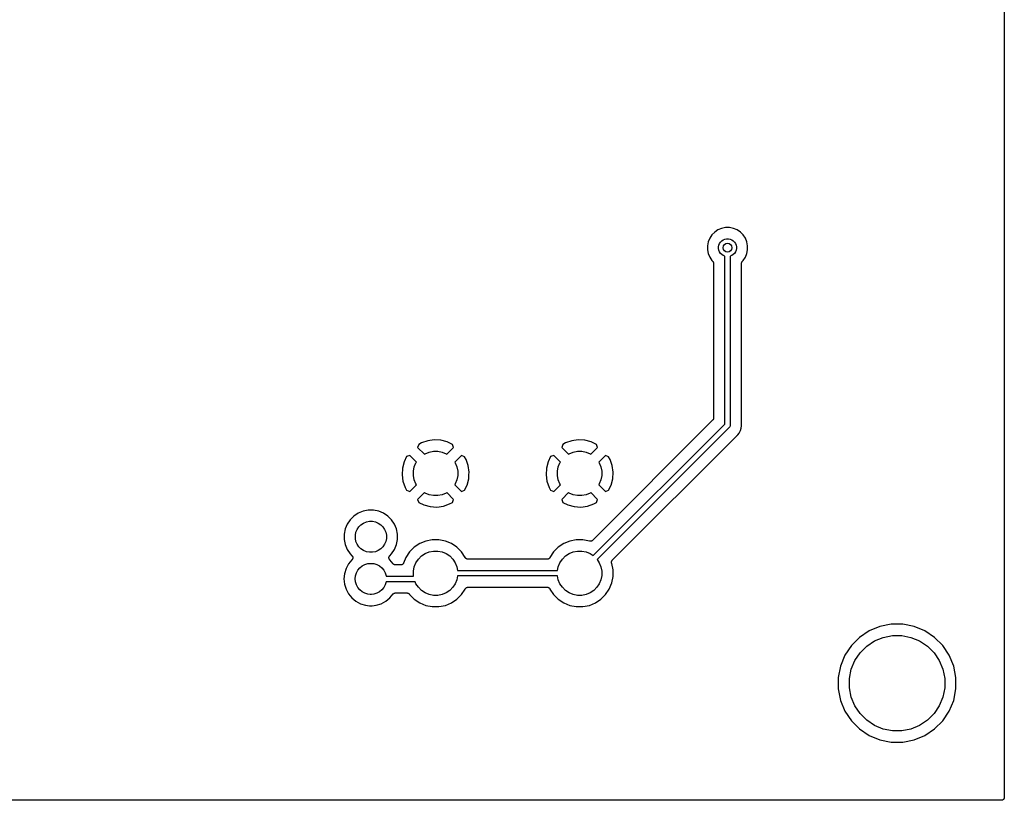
# Model space of a CAD drawing. Extents: x 3.04 to 9.02, y -6.31 to -2.47.
# Tile 10 of 33: x 7.27 to 9.02, y -6.31 to -4.92. Entities that reach past the tile are written whole.
import ezdxf

# ---------------------------------------------------------------- set-up
doc = ezdxf.new("R2010")
doc.units = 0
doc.header["$MEASUREMENT"] = 0
doc.layers.add('BLACK', color=7, linetype='CONTINUOUS')

msp = doc.modelspace()

# ---------------------------------------------------------------- linework, layer by layer
at = {"layer": 'BLACK', "linetype": 'CONTINUOUS'}
for p, q in [((9.02053, -2.47947), (9.02053, -6.30303)), ((8.50591, -5.29869), (8.50093, -5.30367)), ((8.51177, -5.29478), (8.50591, -5.29869)), ((8.51827, -5.29208), (8.51177, -5.29478)), ((8.52518, -5.29071), (8.51827, -5.29208)), ((8.53222, -5.29071), (8.52518, -5.29071)), ((8.53913, -5.29208), (8.53222, -5.29071)), ((8.54563, -5.29478), (8.53913, -5.29208)), ((8.55149, -5.29869), (8.54563, -5.29478)), ((8.55647, -5.30367), (8.55149, -5.29869)), ((8.49433, -5.31603), (8.49295, -5.32294)), ((8.49702, -5.30952), (8.49433, -5.31603)), ((8.50093, -5.30367), (8.49702, -5.30952)), ((8.51475, -5.319), (8.51647, -5.31642)), ((8.51647, -5.31642), (8.51866, -5.31422)), ((8.51866, -5.31422), (8.52124, -5.3125)), ((8.52124, -5.3125), (8.52411, -5.31131)), ((8.52411, -5.31131), (8.52715, -5.31071)), ((8.52715, -5.31071), (8.53025, -5.31071)), ((8.53025, -5.31071), (8.53329, -5.31131)), ((8.53329, -5.31131), (8.53616, -5.3125)), ((8.53616, -5.3125), (8.53874, -5.31422)), ((8.53874, -5.31422), (8.54093, -5.31642)), ((8.54093, -5.31642), (8.54266, -5.319)), ((8.56038, -5.30952), (8.55647, -5.30367)), ((8.56308, -5.31603), (8.56038, -5.30952)), ((8.56445, -5.32294), (8.56308, -5.31603)), ((8.49295, -5.32294), (8.49295, -5.32998)), ((8.49295, -5.32998), (8.49433, -5.33688)), ((8.51295, -5.32491), (8.51356, -5.32186)), ((8.51295, -5.32801), (8.51295, -5.32491)), ((8.51356, -5.33105), (8.51295, -5.32801)), ((8.51356, -5.32186), (8.51475, -5.319)), ((8.51475, -5.33392), (8.51356, -5.33105)), ((8.51647, -5.3365), (8.51475, -5.33392)), ((8.54266, -5.33392), (8.54093, -5.3365)), ((8.54266, -5.319), (8.54384, -5.32186)), ((8.54384, -5.33105), (8.54266, -5.33392)), ((8.54384, -5.32186), (8.54445, -5.32491)), ((8.54445, -5.32801), (8.54384, -5.33105)), ((8.54445, -5.32491), (8.54445, -5.32801)), ((8.56308, -5.33688), (8.56445, -5.32998)), ((8.56445, -5.32998), (8.56445, -5.32294)), ((8.49433, -5.33688), (8.49702, -5.34339)), ((8.49702, -5.34339), (8.50093, -5.34924)), ((8.50093, -5.34924), (8.50232, -5.35063)), ((8.50232, -5.35063), (8.50233, -5.35064)), ((8.50233, -5.35064), (8.50233, -5.35064)), ((8.50233, -5.35064), (8.50233, -5.35064)), ((8.50233, -5.35064), (8.50236, -5.35068)), ((8.50236, -5.35068), (8.50265, -5.35104)), ((8.50265, -5.35104), (8.50294, -5.35139)), ((8.50294, -5.35139), (8.50296, -5.35142)), ((8.50296, -5.35142), (8.50297, -5.35144)), ((8.50297, -5.35144), (8.50319, -5.35185)), ((8.50319, -5.35185), (8.5034, -5.35226)), ((8.5034, -5.35226), (8.50341, -5.35228)), ((8.50341, -5.35228), (8.50342, -5.35231)), ((8.50342, -5.35231), (8.50355, -5.35275)), ((8.50355, -5.35275), (8.50368, -5.35319)), ((8.50368, -5.35319), (8.50369, -5.35322)), ((8.50369, -5.35322), (8.50369, -5.35324)), ((8.50369, -5.35324), (8.50373, -5.3537)), ((8.51866, -5.33869), (8.51647, -5.3365)), ((8.52124, -5.34041), (8.51866, -5.33869)), ((8.52378, -5.34146), (8.52124, -5.34041)), ((8.52378, -5.63981), (8.52378, -5.34146)), ((8.53616, -5.34041), (8.53362, -5.34146)), ((8.53362, -5.34146), (8.53362, -5.64161)), ((8.53874, -5.33869), (8.53616, -5.34041)), ((8.54093, -5.3365), (8.53874, -5.33869)), ((8.55367, -5.35363), (8.55372, -5.35317)), ((8.55372, -5.35317), (8.55373, -5.35315)), ((8.55373, -5.35312), (8.55387, -5.35268)), ((8.55373, -5.35315), (8.55373, -5.35312)), ((8.55387, -5.35268), (8.55401, -5.35224)), ((8.55401, -5.35224), (8.55402, -5.35222)), ((8.55402, -5.35222), (8.55403, -5.35219)), ((8.55403, -5.35219), (8.55425, -5.35179)), ((8.55425, -5.35179), (8.55447, -5.35138)), ((8.55447, -5.35138), (8.55448, -5.35136)), ((8.55448, -5.35136), (8.5545, -5.35134)), ((8.5545, -5.35134), (8.55479, -5.35098)), ((8.55479, -5.35098), (8.55509, -5.35063)), ((8.55509, -5.35063), (8.55647, -5.34924)), ((8.55647, -5.34924), (8.56038, -5.34339)), ((8.56038, -5.34339), (8.56308, -5.33688)), ((8.50373, -5.3537), (8.50378, -5.35416)), ((8.50378, -5.35416), (8.50378, -5.62946)), ((8.55362, -5.35409), (8.55367, -5.35363)), ((8.55362, -5.35414), (8.55362, -5.35409)), ((8.55362, -5.35415), (8.55362, -5.35414)), ((8.55362, -5.35414), (8.55362, -5.35414)), ((8.55362, -5.35416), (8.55362, -5.35415)), ((8.55362, -5.64038), (8.55362, -5.35416)), ((8.50232, -5.63299), (8.28879, -5.84652)), ((8.50261, -5.63264), (8.50232, -5.63299)), ((8.50291, -5.63228), (8.50261, -5.63264)), ((8.50292, -5.63226), (8.50291, -5.63228)), ((8.50293, -5.63224), (8.50292, -5.63226)), ((8.50315, -5.63183), (8.50293, -5.63224)), ((8.50338, -5.63143), (8.50315, -5.63183)), ((8.5034, -5.63138), (8.50338, -5.6314)), ((8.50338, -5.6314), (8.50338, -5.63143)), ((8.50353, -5.63094), (8.5034, -5.63138)), ((8.50367, -5.6305), (8.50353, -5.63094)), ((8.50368, -5.63044), (8.50367, -5.63047)), ((8.50367, -5.63047), (8.50367, -5.6305)), ((8.50373, -5.62999), (8.50368, -5.63044)), ((8.50378, -5.62953), (8.50373, -5.62999)), ((8.50378, -5.62946), (8.50378, -5.62947)), ((8.50378, -5.62947), (8.50378, -5.62947)), ((8.50378, -5.62947), (8.50378, -5.62947)), ((8.50378, -5.62947), (8.50378, -5.62953)), ((8.29012, -5.87347), (8.52378, -5.63981)), ((8.53201, -5.6455), (8.29708, -5.88043)), ((8.5322, -5.64535), (8.53201, -5.6455)), ((8.53243, -5.64506), (8.5322, -5.64535)), ((8.53281, -5.6446), (8.53243, -5.64506)), ((8.53327, -5.64374), (8.53281, -5.6446)), ((8.53332, -5.64357), (8.53327, -5.64374)), ((8.53355, -5.64282), (8.53332, -5.64357)), ((8.53362, -5.64209), (8.53355, -5.64282)), ((8.53362, -5.64161), (8.53365, -5.64185)), ((8.53365, -5.64185), (8.53362, -5.64209)), ((8.53362, -5.64209), (8.53362, -5.64209)), ((8.55185, -5.65138), (8.55326, -5.64674)), ((8.55326, -5.64674), (8.55365, -5.64283)), ((8.55364, -5.64059), (8.55362, -5.64038)), ((8.55364, -5.6408), (8.55364, -5.64059)), ((8.55365, -5.64087), (8.55364, -5.6408)), ((8.55374, -5.64185), (8.55365, -5.64087)), ((8.55365, -5.64283), (8.55374, -5.64185)), ((8.55365, -5.64283), (8.55365, -5.64283)), ((8.00773, -5.66787), (7.99614, -5.66946)), ((8.0194, -5.66857), (8.00773, -5.66787)), ((8.26363, -5.66787), (8.25205, -5.66946)), ((8.27531, -5.66857), (8.26363, -5.66787)), ((8.32403, -5.88176), (8.54528, -5.66051)), ((8.54528, -5.66051), (8.54533, -5.66046)), ((8.54533, -5.66046), (8.5455, -5.66033)), ((8.5455, -5.66033), (8.54565, -5.66018)), ((8.54565, -5.66018), (8.54641, -5.65956)), ((8.54641, -5.65956), (8.54713, -5.65868)), ((8.54713, -5.65868), (8.54952, -5.65576)), ((8.54952, -5.65576), (8.55184, -5.65143)), ((8.55184, -5.65143), (8.55185, -5.65138)), ((8.55185, -5.65138), (8.55185, -5.65138)), ((7.98019, -5.67588), (7.97815, -5.68149)), ((7.97815, -5.68149), (7.99009, -5.69343)), ((7.985, -5.67331), (7.98019, -5.67588)), ((7.99614, -5.66946), (7.985, -5.67331)), ((8.03071, -5.67153), (8.0194, -5.66857)), ((8.02991, -5.69343), (8.04185, -5.68149)), ((8.03985, -5.67598), (8.03071, -5.67153)), ((8.04185, -5.68149), (8.03985, -5.67598)), ((8.23609, -5.67588), (8.23406, -5.68149)), ((8.23406, -5.68149), (8.246, -5.69343)), ((8.2409, -5.67331), (8.23609, -5.67588)), ((8.25205, -5.66946), (8.2409, -5.67331)), ((8.28662, -5.67153), (8.27531, -5.66857)), ((8.28581, -5.69343), (8.29775, -5.68149)), ((8.29575, -5.67598), (8.28662, -5.67153)), ((8.29775, -5.68149), (8.29575, -5.67598)), ((7.9585, -5.69763), (7.95405, -5.70677)), ((7.96401, -5.69563), (7.9585, -5.69763)), ((7.97595, -5.70757), (7.96401, -5.69563)), ((7.99009, -5.69343), (7.99135, -5.69259)), ((7.99135, -5.69259), (7.99852, -5.68962)), ((7.99852, -5.68962), (8.00612, -5.68811)), ((8.00612, -5.68811), (8.01388, -5.68811)), ((8.01388, -5.68811), (8.02148, -5.68962)), ((8.02148, -5.68962), (8.02865, -5.69259)), ((8.02865, -5.69259), (8.02991, -5.69343)), ((8.05599, -5.69563), (8.04405, -5.70757)), ((8.06161, -5.69767), (8.05599, -5.69563)), ((8.06417, -5.70248), (8.06161, -5.69767)), ((8.06803, -5.71362), (8.06417, -5.70248)), ((8.2144, -5.69763), (8.20996, -5.70677)), ((8.21992, -5.69563), (8.2144, -5.69763)), ((8.23186, -5.70757), (8.21992, -5.69563)), ((8.246, -5.69343), (8.24726, -5.69259)), ((8.24726, -5.69259), (8.25442, -5.68962)), ((8.25442, -5.68962), (8.26203, -5.68811)), ((8.26203, -5.68811), (8.26978, -5.68811)), ((8.26978, -5.68811), (8.27739, -5.68962)), ((8.27739, -5.68962), (8.28455, -5.69259)), ((8.28455, -5.69259), (8.28581, -5.69343)), ((8.31189, -5.69563), (8.29995, -5.70757)), ((8.31751, -5.69767), (8.31189, -5.69563)), ((8.32008, -5.70248), (8.31751, -5.69767)), ((8.32393, -5.71362), (8.32008, -5.70248)), ((7.95109, -5.71808), (7.95039, -5.72975)), ((7.95405, -5.70677), (7.95109, -5.71808)), ((7.97063, -5.7236), (7.97214, -5.716)), ((7.97214, -5.716), (7.97511, -5.70883)), ((7.97511, -5.70883), (7.97595, -5.70757)), ((8.04405, -5.70757), (8.04489, -5.70883)), ((8.04489, -5.70883), (8.04786, -5.716)), ((8.04786, -5.716), (8.04937, -5.7236)), ((8.06961, -5.72521), (8.06803, -5.71362)), ((8.20699, -5.71808), (8.20629, -5.72975)), ((8.20996, -5.70677), (8.20699, -5.71808)), ((8.22654, -5.7236), (8.22805, -5.716)), ((8.22805, -5.716), (8.23102, -5.70883)), ((8.23102, -5.70883), (8.23186, -5.70757)), ((8.29995, -5.70757), (8.30079, -5.70883)), ((8.30079, -5.70883), (8.30376, -5.716)), ((8.30376, -5.716), (8.30528, -5.7236)), ((8.32552, -5.72521), (8.32393, -5.71362)), ((7.95039, -5.72975), (7.95197, -5.74134)), ((7.97063, -5.73136), (7.97063, -5.7236)), ((7.97214, -5.73896), (7.97063, -5.73136)), ((8.04937, -5.73136), (8.04786, -5.73896)), ((8.04937, -5.7236), (8.04937, -5.73136)), ((8.06595, -5.74819), (8.06891, -5.73688)), ((8.06891, -5.73688), (8.06935, -5.72964)), ((8.06935, -5.72964), (8.06961, -5.72521)), ((8.20629, -5.72975), (8.20788, -5.74134)), ((8.22654, -5.73136), (8.22654, -5.7236)), ((8.22805, -5.73896), (8.22654, -5.73136)), ((8.30528, -5.73136), (8.30376, -5.73896)), ((8.30528, -5.7236), (8.30528, -5.73136)), ((8.32185, -5.74819), (8.32482, -5.73688)), ((8.32482, -5.73688), (8.32552, -5.72521)), ((7.95197, -5.74134), (7.95583, -5.75248)), ((7.95583, -5.75248), (7.95839, -5.75729)), ((7.96401, -5.75933), (7.97595, -5.74739)), ((7.97511, -5.74613), (7.97214, -5.73896)), ((7.97595, -5.74739), (7.97511, -5.74613)), ((8.04489, -5.74613), (8.04405, -5.74739)), ((8.04405, -5.74739), (8.05599, -5.75933)), ((8.04786, -5.73896), (8.04489, -5.74613)), ((8.0615, -5.75733), (8.06595, -5.74819)), ((8.20788, -5.74134), (8.21173, -5.75248)), ((8.21173, -5.75248), (8.2143, -5.75729)), ((8.21992, -5.75933), (8.23186, -5.74739)), ((8.23102, -5.74613), (8.22805, -5.73896)), ((8.23186, -5.74739), (8.23102, -5.74613)), ((8.30079, -5.74613), (8.29995, -5.74739)), ((8.29995, -5.74739), (8.31189, -5.75933)), ((8.30376, -5.73896), (8.30079, -5.74613)), ((8.31741, -5.75733), (8.32185, -5.74819)), ((7.95839, -5.75729), (7.96401, -5.75933)), ((7.99009, -5.76153), (7.97815, -5.77347)), ((7.99135, -5.76237), (7.99009, -5.76153)), ((7.99852, -5.76534), (7.99135, -5.76237)), ((8.00612, -5.76685), (7.99852, -5.76534)), ((8.01388, -5.76685), (8.00612, -5.76685)), ((8.02148, -5.76534), (8.01388, -5.76685)), ((8.02865, -5.76237), (8.02148, -5.76534)), ((8.02991, -5.76153), (8.02865, -5.76237)), ((8.04185, -5.77347), (8.02991, -5.76153)), ((8.05599, -5.75933), (8.0615, -5.75733)), ((8.2143, -5.75729), (8.21992, -5.75933)), ((8.246, -5.76153), (8.23406, -5.77347)), ((8.24726, -5.76237), (8.246, -5.76153)), ((8.25442, -5.76534), (8.24726, -5.76237)), ((8.26203, -5.76685), (8.25442, -5.76534)), ((8.26978, -5.76685), (8.26203, -5.76685)), ((8.27739, -5.76534), (8.26978, -5.76685)), ((8.28455, -5.76237), (8.27739, -5.76534)), ((8.28581, -5.76153), (8.28455, -5.76237)), ((8.29775, -5.77347), (8.28581, -5.76153)), ((8.31189, -5.75933), (8.31741, -5.75733)), ((7.97815, -5.77347), (7.98015, -5.77898)), ((7.98015, -5.77898), (7.98929, -5.78343)), ((7.98929, -5.78343), (8.0006, -5.78639)), ((8.0006, -5.78639), (8.01227, -5.78709)), ((8.01227, -5.78709), (8.02386, -5.78551)), ((8.02386, -5.78551), (8.035, -5.78166)), ((8.035, -5.78166), (8.03981, -5.77909)), ((8.03981, -5.77909), (8.04185, -5.77347)), ((8.23406, -5.77347), (8.23606, -5.77898)), ((8.23606, -5.77898), (8.24519, -5.78343)), ((8.24519, -5.78343), (8.2565, -5.78639)), ((8.2565, -5.78639), (8.26818, -5.78709)), ((8.26818, -5.78709), (8.27976, -5.78551)), ((8.27976, -5.78551), (8.29091, -5.78166)), ((8.29091, -5.78166), (8.29572, -5.77909)), ((8.29572, -5.77909), (8.29775, -5.77347)), ((7.86468, -5.80306), (7.85806, -5.80968)), ((7.87247, -5.79785), (7.86468, -5.80306)), ((7.88113, -5.79427), (7.87247, -5.79785)), ((7.89032, -5.79244), (7.88113, -5.79427)), ((7.89968, -5.79244), (7.89032, -5.79244)), ((7.90887, -5.79427), (7.89968, -5.79244)), ((7.91753, -5.79785), (7.90887, -5.79427)), ((7.92532, -5.80306), (7.91753, -5.79785)), ((7.93194, -5.80968), (7.92532, -5.80306)), ((7.85285, -5.81747), (7.84927, -5.82613)), ((7.85806, -5.80968), (7.85285, -5.81747)), ((7.87058, -5.82695), (7.87359, -5.82243)), ((7.87359, -5.82243), (7.87743, -5.81859)), ((7.87743, -5.81859), (7.88195, -5.81558)), ((7.88195, -5.81558), (7.88696, -5.8135)), ((7.88696, -5.8135), (7.89229, -5.81244)), ((7.89229, -5.81244), (7.89771, -5.81244)), ((7.89771, -5.81244), (7.90304, -5.8135)), ((7.90304, -5.8135), (7.90805, -5.81558)), ((7.90805, -5.81558), (7.91257, -5.81859)), ((7.91257, -5.81859), (7.91641, -5.82243)), ((7.91641, -5.82243), (7.91942, -5.82695)), ((7.93715, -5.81747), (7.93194, -5.80968)), ((7.94073, -5.82613), (7.93715, -5.81747)), ((7.84927, -5.82613), (7.84744, -5.83532)), ((7.84744, -5.83532), (7.84744, -5.84468)), ((7.86744, -5.83729), (7.8685, -5.83196)), ((7.86744, -5.84271), (7.86744, -5.83729)), ((7.8685, -5.84804), (7.86744, -5.84271)), ((7.8685, -5.83196), (7.87058, -5.82695)), ((7.91942, -5.82695), (7.9215, -5.83196)), ((7.9215, -5.83196), (7.92256, -5.83729)), ((7.92256, -5.84271), (7.9215, -5.84804)), ((7.92256, -5.83729), (7.92256, -5.84271)), ((7.94256, -5.83532), (7.94073, -5.82613)), ((7.94256, -5.84468), (7.94256, -5.83532)), ((7.84744, -5.84468), (7.84927, -5.85387)), ((7.84927, -5.85387), (7.85285, -5.86253)), ((7.87058, -5.85305), (7.8685, -5.84804)), ((7.87359, -5.85757), (7.87058, -5.85305)), ((7.87743, -5.86141), (7.87359, -5.85757)), ((7.91641, -5.85757), (7.91257, -5.86141)), ((7.91942, -5.85305), (7.91641, -5.85757)), ((7.9215, -5.84804), (7.91942, -5.85305)), ((7.93715, -5.86253), (7.94073, -5.85387)), ((7.94073, -5.85387), (7.94256, -5.84468)), ((7.97215, -5.85853), (7.96388, -5.8668)), ((7.98188, -5.85203), (7.97215, -5.85853)), ((7.99268, -5.84756), (7.98188, -5.85203)), ((8.00415, -5.84528), (7.99268, -5.84756)), ((8.01585, -5.84528), (8.00415, -5.84528)), ((8.02732, -5.84756), (8.01585, -5.84528)), ((8.03812, -5.85203), (8.02732, -5.84756)), ((8.04785, -5.85853), (8.03812, -5.85203)), ((8.05612, -5.8668), (8.04785, -5.85853)), ((8.22806, -5.85853), (8.21979, -5.8668)), ((8.23778, -5.85203), (8.22806, -5.85853)), ((8.24859, -5.84756), (8.23778, -5.85203)), ((8.26006, -5.84528), (8.24859, -5.84756)), ((8.27175, -5.84528), (8.26006, -5.84528)), ((8.28322, -5.84756), (8.27175, -5.84528)), ((8.28334, -5.8476), (8.28322, -5.84756)), ((8.28378, -5.84774), (8.28334, -5.8476)), ((8.28423, -5.84788), (8.28378, -5.84774)), ((8.28425, -5.84788), (8.28423, -5.84788)), ((8.28427, -5.84789), (8.28425, -5.84788)), ((8.28473, -5.84793), (8.28427, -5.84789)), ((8.2852, -5.84798), (8.28473, -5.84793)), ((8.28522, -5.84798), (8.2852, -5.84798)), ((8.28524, -5.84799), (8.28522, -5.84798)), ((8.28571, -5.84794), (8.28524, -5.84799)), ((8.28617, -5.8479), (8.28571, -5.84794)), ((8.28619, -5.84789), (8.28617, -5.8479)), ((8.28621, -5.84789), (8.28619, -5.84789)), ((8.28666, -5.84776), (8.28621, -5.84789)), ((8.28711, -5.84763), (8.28666, -5.84776)), ((8.28713, -5.84762), (8.28711, -5.84763)), ((8.28715, -5.84761), (8.28713, -5.84762)), ((8.28756, -5.84739), (8.28715, -5.84761)), ((8.28797, -5.84718), (8.28756, -5.84739)), ((8.28799, -5.84716), (8.28797, -5.84718)), ((8.28801, -5.84715), (8.28799, -5.84716)), ((8.28837, -5.84686), (8.28801, -5.84715)), ((8.28874, -5.84657), (8.28837, -5.84686)), ((8.28877, -5.84654), (8.28874, -5.84657)), ((8.28879, -5.84652), (8.28877, -5.84654)), ((8.28877, -5.84654), (8.28877, -5.84654)), ((8.28877, -5.84654), (8.28877, -5.84654)), ((7.85285, -5.86253), (7.85806, -5.87032)), ((7.85806, -5.87032), (7.86145, -5.87371)), ((7.86145, -5.87371), (7.8615, -5.87376)), ((7.8615, -5.87376), (7.86164, -5.87394)), ((7.86164, -5.87394), (7.8618, -5.8741)), ((7.8618, -5.8741), (7.86195, -5.87432)), ((7.86195, -5.87432), (7.86211, -5.87452)), ((7.86211, -5.87452), (7.86221, -5.87472)), ((7.86221, -5.87472), (7.86234, -5.87492)), ((7.86234, -5.87492), (7.86244, -5.87516)), ((7.86244, -5.87516), (7.86256, -5.87539)), ((7.86256, -5.87539), (7.86262, -5.87561)), ((7.86262, -5.87561), (7.86271, -5.87582)), ((7.86271, -5.87582), (7.86276, -5.87608)), ((7.86281, -5.87827), (7.86274, -5.87849)), ((7.86276, -5.87608), (7.86283, -5.87633)), ((7.86284, -5.87801), (7.86281, -5.87827)), ((7.86283, -5.87633), (7.86285, -5.87655)), ((7.86289, -5.87775), (7.86284, -5.87801)), ((7.86285, -5.87655), (7.86289, -5.87678)), ((7.86289, -5.87678), (7.86289, -5.87704)), ((7.86289, -5.87704), (7.86292, -5.8773)), ((7.86292, -5.8773), (7.86289, -5.87752)), ((7.86289, -5.87752), (7.86289, -5.87775)), ((7.88195, -5.86442), (7.87743, -5.86141)), ((7.88696, -5.8665), (7.88195, -5.86442)), ((7.89229, -5.86756), (7.88696, -5.8665)), ((7.89771, -5.86756), (7.89229, -5.86756)), ((7.90304, -5.8665), (7.89771, -5.86756)), ((7.90805, -5.86442), (7.90304, -5.8665)), ((7.91257, -5.86141), (7.90805, -5.86442)), ((7.92708, -5.87723), (7.92711, -5.87697)), ((7.92711, -5.87745), (7.92708, -5.87723)), ((7.9271, -5.87768), (7.92711, -5.87745)), ((7.92715, -5.87794), (7.9271, -5.87768)), ((7.92711, -5.87671), (7.92716, -5.87648)), ((7.92711, -5.87697), (7.92711, -5.87671)), ((7.92718, -5.8782), (7.92715, -5.87794)), ((7.92716, -5.87648), (7.92718, -5.87626)), ((7.92718, -5.87626), (7.92726, -5.87601)), ((7.92724, -5.87842), (7.92718, -5.8782)), ((7.92726, -5.87601), (7.92731, -5.87575)), ((7.92731, -5.87575), (7.9274, -5.87554)), ((7.9274, -5.87554), (7.92747, -5.87532)), ((7.92747, -5.87532), (7.92759, -5.87509)), ((7.92759, -5.87509), (7.92769, -5.87485)), ((7.92769, -5.87485), (7.92782, -5.87466)), ((7.92782, -5.87466), (7.92793, -5.87446)), ((7.92793, -5.87446), (7.9281, -5.87426)), ((7.9281, -5.87426), (7.92824, -5.87405)), ((7.92824, -5.87405), (7.9284, -5.87389)), ((7.9284, -5.87389), (7.92855, -5.87371)), ((7.92855, -5.87371), (7.93194, -5.87032)), ((7.93194, -5.87032), (7.93715, -5.86253)), ((7.95739, -5.87652), (7.95313, -5.8868)), ((7.96388, -5.8668), (7.95739, -5.87652)), ((7.97942, -5.87955), (7.9849, -5.87406)), ((7.9849, -5.87406), (7.99135, -5.86976)), ((7.99135, -5.86976), (7.99852, -5.86679)), ((7.99852, -5.86679), (8.00612, -5.86528)), ((8.00612, -5.86528), (8.01388, -5.86528)), ((8.01388, -5.86528), (8.02148, -5.86679)), ((8.02148, -5.86679), (8.02865, -5.86976)), ((8.02865, -5.86976), (8.0351, -5.87406)), ((8.0351, -5.87406), (8.04058, -5.87955)), ((8.06261, -5.87652), (8.05612, -5.8668)), ((8.06266, -5.87664), (8.06261, -5.87652)), ((8.06288, -5.87705), (8.06266, -5.87664)), ((8.0631, -5.87746), (8.06288, -5.87705)), ((8.06311, -5.87748), (8.0631, -5.87746)), ((8.06312, -5.8775), (8.06311, -5.87748)), ((8.06341, -5.87786), (8.06312, -5.8775)), ((8.06371, -5.87822), (8.06341, -5.87786)), ((8.06372, -5.87824), (8.06371, -5.87822)), ((8.06374, -5.87825), (8.06372, -5.87824)), ((8.0641, -5.87855), (8.06374, -5.87825)), ((8.21212, -5.8783), (8.21176, -5.87859)), ((8.21213, -5.87829), (8.21212, -5.8783)), ((8.21215, -5.87827), (8.21213, -5.87829)), ((8.21245, -5.87791), (8.21215, -5.87827)), ((8.21275, -5.87756), (8.21245, -5.87791)), ((8.21276, -5.87754), (8.21275, -5.87756)), ((8.21277, -5.87752), (8.21276, -5.87754)), ((8.21299, -5.87711), (8.21277, -5.87752)), ((8.21322, -5.8767), (8.21299, -5.87711)), ((8.21323, -5.87666), (8.21322, -5.8767)), ((8.21324, -5.87666), (8.21323, -5.87666)), ((8.21323, -5.87666), (8.21323, -5.87666)), ((8.21325, -5.87664), (8.21324, -5.87666)), ((8.21329, -5.87652), (8.21325, -5.87664)), ((8.21979, -5.8668), (8.21329, -5.87652)), ((8.23532, -5.87955), (8.24081, -5.87406)), ((8.24081, -5.87406), (8.24726, -5.86976)), ((8.24726, -5.86976), (8.25442, -5.86679)), ((8.25442, -5.86679), (8.26203, -5.86528)), ((8.26203, -5.86528), (8.26978, -5.86528)), ((8.26978, -5.86528), (8.27739, -5.86679)), ((8.27739, -5.86679), (8.28455, -5.86976)), ((8.28455, -5.86976), (8.29012, -5.87347)), ((7.85526, -5.88825), (7.85085, -5.89652)), ((7.86128, -5.88092), (7.85526, -5.88825)), ((7.86143, -5.88081), (7.86128, -5.88092)), ((7.86159, -5.88061), (7.86143, -5.88081)), ((7.86178, -5.88042), (7.86159, -5.88061)), ((7.8619, -5.88023), (7.86178, -5.88042)), ((7.86205, -5.88006), (7.8619, -5.88023)), ((7.86218, -5.87983), (7.86205, -5.88006)), ((7.86232, -5.87961), (7.86218, -5.87983)), ((7.86241, -5.8794), (7.86232, -5.87961)), ((7.86252, -5.8792), (7.86241, -5.8794)), ((7.8626, -5.87895), (7.86252, -5.8792)), ((7.8627, -5.87871), (7.8626, -5.87895)), ((7.86274, -5.87849), (7.8627, -5.87871)), ((7.87197, -5.89942), (7.87542, -5.89522)), ((7.87542, -5.89522), (7.87961, -5.89178)), ((7.87961, -5.89178), (7.8844, -5.88922)), ((7.8844, -5.88922), (7.8896, -5.88764)), ((7.8896, -5.88764), (7.89365, -5.88724)), ((7.89365, -5.88724), (7.89635, -5.88724)), ((7.89635, -5.88724), (7.9004, -5.88764)), ((7.9004, -5.88764), (7.9056, -5.88922)), ((7.9056, -5.88922), (7.91039, -5.89178)), ((7.91039, -5.89178), (7.91458, -5.89522)), ((7.91458, -5.89522), (7.91803, -5.89942)), ((7.92728, -5.87864), (7.92724, -5.87842)), ((7.92738, -5.87888), (7.92728, -5.87864)), ((7.92746, -5.87913), (7.92738, -5.87888)), ((7.92756, -5.87934), (7.92746, -5.87913)), ((7.92765, -5.87955), (7.92756, -5.87934)), ((7.92779, -5.87977), (7.92765, -5.87955)), ((7.92791, -5.88), (7.92779, -5.87977)), ((7.92805, -5.88017), (7.92791, -5.88)), ((7.92818, -5.88037), (7.92805, -5.88017)), ((7.92836, -5.88055), (7.92818, -5.88037)), ((7.92852, -5.88076), (7.92836, -5.88055)), ((7.9287, -5.8809), (7.92852, -5.88076)), ((7.92872, -5.88092), (7.9287, -5.8809)), ((7.93457, -5.88805), (7.92872, -5.88092)), ((7.93473, -5.88821), (7.93457, -5.88805)), ((7.93486, -5.88838), (7.93473, -5.88821)), ((7.93507, -5.88855), (7.93486, -5.88838)), ((7.93526, -5.88874), (7.93507, -5.88855)), ((7.93544, -5.88887), (7.93526, -5.88874)), ((7.93561, -5.88901), (7.93544, -5.88887)), ((7.93585, -5.88914), (7.93561, -5.88901)), ((7.93607, -5.88929), (7.93585, -5.88914)), ((7.93627, -5.88937), (7.93607, -5.88929)), ((7.93647, -5.88948), (7.93627, -5.88937)), ((7.93672, -5.88956), (7.93647, -5.88948)), ((7.93697, -5.88966), (7.93672, -5.88956)), ((7.93719, -5.88971), (7.93697, -5.88966)), ((7.9374, -5.88977), (7.93719, -5.88971)), ((7.93767, -5.8898), (7.9374, -5.88977)), ((7.93793, -5.88986), (7.93767, -5.8898)), ((7.93815, -5.88986), (7.93793, -5.88986)), ((7.93837, -5.88988), (7.93815, -5.88986)), ((7.93844, -5.88988), (7.93837, -5.88988)), ((7.94851, -5.88988), (7.93844, -5.88988)), ((7.94898, -5.88984), (7.94851, -5.88988)), ((7.94944, -5.88979), (7.94898, -5.88984)), ((7.94946, -5.88979), (7.94944, -5.88979)), ((7.94948, -5.88979), (7.94946, -5.88979)), ((7.94993, -5.88965), (7.94948, -5.88979)), ((7.95038, -5.88952), (7.94993, -5.88965)), ((7.9504, -5.88951), (7.95038, -5.88952)), ((7.95042, -5.8895), (7.9504, -5.88951)), ((7.95083, -5.88928), (7.95042, -5.8895)), ((7.95124, -5.88907), (7.95083, -5.88928)), ((7.95126, -5.88906), (7.95124, -5.88907)), ((7.95128, -5.88905), (7.95126, -5.88906)), ((7.95164, -5.88875), (7.95128, -5.88905)), ((7.952, -5.88846), (7.95164, -5.88875)), ((7.95202, -5.88844), (7.952, -5.88846)), ((7.95204, -5.88843), (7.95202, -5.88844)), ((7.95233, -5.88807), (7.95204, -5.88843)), ((7.95263, -5.88771), (7.95233, -5.88807)), ((7.95264, -5.88769), (7.95263, -5.88771)), ((7.95266, -5.88768), (7.95264, -5.88769)), ((7.95288, -5.88727), (7.95266, -5.88768)), ((7.9531, -5.88686), (7.95288, -5.88727)), ((7.95312, -5.88682), (7.9531, -5.88686)), ((7.95313, -5.8868), (7.95312, -5.88682)), ((7.95312, -5.88682), (7.95312, -5.88682)), ((7.95312, -5.88682), (7.95312, -5.88682)), ((7.97063, -5.90077), (7.97214, -5.89316)), ((7.97214, -5.89316), (7.97511, -5.886)), ((7.97511, -5.886), (7.97942, -5.87955)), ((8.04058, -5.87955), (8.04489, -5.886)), ((8.04489, -5.886), (8.04786, -5.89316)), ((8.04786, -5.89316), (8.04916, -5.89972)), ((8.06446, -5.87885), (8.0641, -5.87855)), ((8.06447, -5.87886), (8.06446, -5.87885)), ((8.06449, -5.87887), (8.06447, -5.87886)), ((8.0649, -5.8791), (8.06449, -5.87887)), ((8.06531, -5.87932), (8.0649, -5.8791)), ((8.06533, -5.87933), (8.06531, -5.87932)), ((8.06535, -5.87934), (8.06533, -5.87933)), ((8.06579, -5.87947), (8.06535, -5.87934)), ((8.06624, -5.87962), (8.06579, -5.87947)), ((8.06626, -5.87962), (8.06624, -5.87962)), ((8.06628, -5.87962), (8.06626, -5.87962)), ((8.06675, -5.87967), (8.06628, -5.87962)), ((8.06721, -5.87972), (8.06675, -5.87967)), ((8.06725, -5.87972), (8.06721, -5.87972)), ((8.06726, -5.87972), (8.06725, -5.87972)), ((8.06725, -5.87972), (8.06725, -5.87972)), ((8.06728, -5.87972), (8.06726, -5.87972)), ((8.20863, -5.87972), (8.06728, -5.87972)), ((8.20909, -5.87968), (8.20863, -5.87972)), ((8.20955, -5.87964), (8.20909, -5.87968)), ((8.20957, -5.87963), (8.20955, -5.87964)), ((8.2096, -5.87963), (8.20957, -5.87963)), ((8.21004, -5.87949), (8.2096, -5.87963)), ((8.21049, -5.87936), (8.21004, -5.87949)), ((8.21051, -5.87935), (8.21049, -5.87936)), ((8.21053, -5.87935), (8.21051, -5.87935)), ((8.21094, -5.87913), (8.21053, -5.87935)), ((8.21136, -5.87891), (8.21094, -5.87913)), ((8.21137, -5.8789), (8.21136, -5.87891)), ((8.21139, -5.87889), (8.21137, -5.8789)), ((8.21176, -5.87859), (8.21139, -5.87889)), ((8.22674, -5.89972), (8.22805, -5.89316)), ((8.22805, -5.89316), (8.23102, -5.886)), ((8.23102, -5.886), (8.23532, -5.87955)), ((8.29708, -5.88043), (8.30079, -5.886)), ((8.30079, -5.886), (8.30376, -5.89316)), ((8.30376, -5.89316), (8.30528, -5.90077)), ((8.32257, -5.88524), (8.32262, -5.88478)), ((8.32257, -5.88526), (8.32257, -5.88524)), ((8.32257, -5.88528), (8.32257, -5.88526)), ((8.32261, -5.88575), (8.32257, -5.88528)), ((8.32265, -5.88621), (8.32261, -5.88575)), ((8.32262, -5.88478), (8.32266, -5.88431)), ((8.32266, -5.88623), (8.32265, -5.88621)), ((8.32266, -5.88431), (8.32267, -5.88429)), ((8.32266, -5.88625), (8.32266, -5.88623)), ((8.32279, -5.8867), (8.32266, -5.88625)), ((8.32267, -5.88427), (8.32281, -5.88382)), ((8.32267, -5.88429), (8.32267, -5.88427)), ((8.32292, -5.88715), (8.32279, -5.8867)), ((8.32281, -5.88382), (8.32295, -5.88338)), ((8.32294, -5.88719), (8.32292, -5.88715)), ((8.32295, -5.88721), (8.32294, -5.88719)), ((8.32294, -5.88719), (8.32294, -5.88719)), ((8.32294, -5.88719), (8.32294, -5.88719)), ((8.32295, -5.88338), (8.32296, -5.88336)), ((8.32299, -5.88733), (8.32295, -5.88721)), ((8.32296, -5.88336), (8.32297, -5.88334)), ((8.32297, -5.88334), (8.32319, -5.88293)), ((8.32528, -5.8988), (8.32299, -5.88733)), ((8.32319, -5.88293), (8.32341, -5.88252)), ((8.32341, -5.88252), (8.32342, -5.8825)), ((8.32342, -5.8825), (8.32344, -5.88248)), ((8.32344, -5.88248), (8.32373, -5.88213)), ((8.32373, -5.88213), (8.32403, -5.88176)), ((7.84813, -5.90548), (7.84721, -5.9148)), ((7.85085, -5.89652), (7.84813, -5.90548)), ((7.86731, -5.9148), (7.86784, -5.9094)), ((7.86784, -5.9094), (7.86942, -5.90421)), ((7.86942, -5.90421), (7.87197, -5.89942)), ((7.91803, -5.89942), (7.92058, -5.90421)), ((7.92058, -5.90421), (7.92216, -5.9094)), ((7.92216, -5.9094), (7.92221, -5.90988)), ((7.92221, -5.90988), (7.9709, -5.90988)), ((7.97063, -5.90852), (7.97063, -5.90077)), ((7.9709, -5.90988), (7.97063, -5.90852)), ((8.04916, -5.90957), (8.04786, -5.91613)), ((8.04916, -5.89972), (8.22674, -5.89972)), ((8.22674, -5.90957), (8.04916, -5.90957)), ((8.22805, -5.91613), (8.22674, -5.90957)), ((8.30528, -5.90852), (8.30376, -5.91613)), ((8.30528, -5.90077), (8.30528, -5.90852)), ((8.32299, -5.92196), (8.32528, -5.91049)), ((8.32528, -5.91049), (8.32528, -5.8988)), ((7.84721, -5.9148), (7.84813, -5.92413)), ((7.84813, -5.92413), (7.85085, -5.93309)), ((7.86784, -5.92021), (7.86731, -5.9148)), ((7.86942, -5.9254), (7.86784, -5.92021)), ((7.87197, -5.93019), (7.86942, -5.9254)), ((7.87542, -5.93438), (7.87197, -5.93019)), ((7.91803, -5.93019), (7.91458, -5.93438)), ((7.92058, -5.9254), (7.91803, -5.93019)), ((7.92216, -5.92021), (7.92058, -5.9254)), ((7.92221, -5.91972), (7.92216, -5.92021)), ((7.97363, -5.91972), (7.92221, -5.91972)), ((7.97511, -5.92329), (7.97363, -5.91972)), ((7.97942, -5.92974), (7.97511, -5.92329)), ((7.9849, -5.93523), (7.97942, -5.92974)), ((8.04058, -5.92974), (8.0351, -5.93523)), ((8.04489, -5.92329), (8.04058, -5.92974)), ((8.04786, -5.91613), (8.04489, -5.92329)), ((8.06379, -5.93099), (8.06415, -5.9307)), ((8.06415, -5.9307), (8.06451, -5.9304)), ((8.06451, -5.9304), (8.06453, -5.93039)), ((8.06453, -5.93039), (8.06455, -5.93038)), ((8.06455, -5.93038), (8.06496, -5.93016)), ((8.06496, -5.93016), (8.06537, -5.92994)), ((8.06537, -5.92994), (8.0654, -5.92994)), ((8.0654, -5.92994), (8.06541, -5.92993)), ((8.06541, -5.92993), (8.06587, -5.9298)), ((8.06587, -5.9298), (8.06631, -5.92966)), ((8.06631, -5.92966), (8.06633, -5.92966)), ((8.06633, -5.92966), (8.06635, -5.92965)), ((8.06635, -5.92965), (8.06682, -5.92961)), ((8.06682, -5.92961), (8.06728, -5.92957)), ((8.06728, -5.92957), (8.20863, -5.92957)), ((8.20863, -5.92957), (8.20865, -5.92957)), ((8.20865, -5.92957), (8.20865, -5.92957)), ((8.20865, -5.92957), (8.20865, -5.92957)), ((8.20865, -5.92957), (8.2087, -5.92957)), ((8.2087, -5.92957), (8.20916, -5.92962)), ((8.20916, -5.92962), (8.20962, -5.92967)), ((8.20962, -5.92967), (8.20964, -5.92967)), ((8.20964, -5.92967), (8.20967, -5.92968)), ((8.20967, -5.92968), (8.21011, -5.92982)), ((8.21011, -5.92982), (8.21056, -5.92995)), ((8.21056, -5.92995), (8.21057, -5.92996)), ((8.21057, -5.92996), (8.2106, -5.92997)), ((8.2106, -5.92997), (8.211, -5.9302)), ((8.211, -5.9302), (8.21141, -5.93042)), ((8.21141, -5.93042), (8.21143, -5.93043)), ((8.21143, -5.93043), (8.21145, -5.93044)), ((8.21145, -5.93044), (8.21181, -5.93074)), ((8.21181, -5.93074), (8.21217, -5.93104)), ((8.23102, -5.92329), (8.22805, -5.91613)), ((8.23532, -5.92974), (8.23102, -5.92329)), ((8.24081, -5.93523), (8.23532, -5.92974)), ((8.29649, -5.92974), (8.291, -5.93523)), ((8.30079, -5.92329), (8.29649, -5.92974)), ((8.30376, -5.91613), (8.30079, -5.92329)), ((8.31852, -5.93277), (8.32299, -5.92196)), ((7.85085, -5.93309), (7.85526, -5.94135)), ((7.85526, -5.94135), (7.86121, -5.9486)), ((7.87961, -5.93783), (7.87542, -5.93438)), ((7.8844, -5.94039), (7.87961, -5.93783)), ((7.8896, -5.94196), (7.8844, -5.94039)), ((7.89365, -5.94236), (7.8896, -5.94196)), ((7.89635, -5.94236), (7.89365, -5.94236)), ((7.9004, -5.94196), (7.89635, -5.94236)), ((7.9056, -5.94039), (7.9004, -5.94196)), ((7.91039, -5.93783), (7.9056, -5.94039)), ((7.91458, -5.93438), (7.91039, -5.93783)), ((7.92879, -5.9486), (7.93457, -5.94155)), ((7.93457, -5.94155), (7.93462, -5.9415)), ((7.93462, -5.9415), (7.93477, -5.94135)), ((7.93477, -5.94135), (7.93491, -5.94118)), ((7.93491, -5.94118), (7.93512, -5.94101)), ((7.93512, -5.94101), (7.93532, -5.94082)), ((7.93532, -5.94082), (7.9355, -5.9407)), ((7.9355, -5.9407), (7.93567, -5.94056)), ((7.93567, -5.94056), (7.93591, -5.94043)), ((7.93591, -5.94043), (7.93613, -5.94029)), ((7.93613, -5.94029), (7.93634, -5.9402)), ((7.93634, -5.9402), (7.93653, -5.9401)), ((7.93653, -5.9401), (7.93679, -5.94002)), ((7.93679, -5.94002), (7.93704, -5.93992)), ((7.93704, -5.93992), (7.93726, -5.93988)), ((7.93726, -5.93988), (7.93747, -5.93982)), ((7.93747, -5.93982), (7.93773, -5.93979)), ((7.93773, -5.93979), (7.938, -5.93974)), ((7.938, -5.93974), (7.93822, -5.93975)), ((7.93822, -5.93975), (7.93844, -5.93972)), ((7.93844, -5.93972), (7.95936, -5.93972)), ((7.95936, -5.93972), (7.95938, -5.93972)), ((7.95938, -5.93972), (7.95938, -5.93972)), ((7.95938, -5.93972), (7.95939, -5.93972)), ((7.95939, -5.93972), (7.95943, -5.93972)), ((7.95943, -5.93972), (7.95989, -5.93978)), ((7.95989, -5.93978), (7.96035, -5.93982)), ((7.96035, -5.93982), (7.96038, -5.93983)), ((7.96038, -5.93983), (7.9604, -5.93983)), ((7.9604, -5.93983), (7.96084, -5.93997)), ((7.96084, -5.93997), (7.96129, -5.94011)), ((7.96129, -5.94011), (7.96131, -5.94012)), ((7.96131, -5.94012), (7.96133, -5.94013)), ((7.96133, -5.94013), (7.96174, -5.94035)), ((7.96174, -5.94035), (7.96215, -5.94057)), ((7.96215, -5.94057), (7.96217, -5.94059)), ((7.96217, -5.94059), (7.96219, -5.9406)), ((7.96219, -5.9406), (7.96254, -5.9409)), ((7.96254, -5.9409), (7.9629, -5.94119)), ((7.9629, -5.94119), (7.96292, -5.94121)), ((7.96292, -5.94121), (7.96293, -5.94123)), ((7.96293, -5.94123), (7.96323, -5.94159)), ((7.96323, -5.94159), (7.96352, -5.94195)), ((7.96352, -5.94195), (7.96388, -5.94249)), ((7.96388, -5.94249), (7.97215, -5.95076)), ((7.99135, -5.93954), (7.9849, -5.93523)), ((7.99852, -5.9425), (7.99135, -5.93954)), ((8.00612, -5.94402), (7.99852, -5.9425)), ((8.01388, -5.94402), (8.00612, -5.94402)), ((8.02148, -5.9425), (8.01388, -5.94402)), ((8.02865, -5.93954), (8.02148, -5.9425)), ((8.0351, -5.93523), (8.02865, -5.93954)), ((8.04785, -5.95076), (8.05612, -5.94249)), ((8.05612, -5.94249), (8.06261, -5.93277)), ((8.06261, -5.93277), (8.06266, -5.93265)), ((8.06266, -5.93265), (8.06267, -5.93263)), ((8.06267, -5.93263), (8.06269, -5.93259)), ((8.06267, -5.93263), (8.06267, -5.93263)), ((8.06267, -5.93263), (8.06267, -5.93263)), ((8.06269, -5.93259), (8.06291, -5.93218)), ((8.06291, -5.93218), (8.06313, -5.93177)), ((8.06313, -5.93177), (8.06315, -5.93175)), ((8.06315, -5.93175), (8.06316, -5.93173)), ((8.06316, -5.93173), (8.06346, -5.93138)), ((8.06346, -5.93138), (8.06376, -5.93102)), ((8.06376, -5.93102), (8.06377, -5.93101)), ((8.06377, -5.93101), (8.06379, -5.93099)), ((8.21217, -5.93104), (8.21218, -5.93105)), ((8.21218, -5.93105), (8.2122, -5.93107)), ((8.2122, -5.93107), (8.21249, -5.93143)), ((8.21249, -5.93143), (8.21279, -5.93179)), ((8.21279, -5.93179), (8.2128, -5.93181)), ((8.2128, -5.93181), (8.21281, -5.93183)), ((8.21281, -5.93183), (8.21303, -5.93224)), ((8.21303, -5.93224), (8.21325, -5.93265)), ((8.21325, -5.93265), (8.21329, -5.93277)), ((8.21329, -5.93277), (8.21979, -5.94249)), ((8.21979, -5.94249), (8.22806, -5.95076)), ((8.24726, -5.93954), (8.24081, -5.93523)), ((8.25442, -5.9425), (8.24726, -5.93954)), ((8.26203, -5.94402), (8.25442, -5.9425)), ((8.26978, -5.94402), (8.26203, -5.94402)), ((8.27739, -5.9425), (8.26978, -5.94402)), ((8.28455, -5.93954), (8.27739, -5.9425)), ((8.291, -5.93523), (8.28455, -5.93954)), ((8.30375, -5.95076), (8.31202, -5.94249)), ((8.31202, -5.94249), (8.31852, -5.93277)), ((7.86121, -5.9486), (7.86845, -5.95454)), ((7.86845, -5.95454), (7.87671, -5.95895)), ((7.87671, -5.95895), (7.88568, -5.96167)), ((7.88568, -5.96167), (7.89266, -5.96236)), ((7.89266, -5.96236), (7.89734, -5.96236)), ((7.89734, -5.96236), (7.90432, -5.96167)), ((7.90432, -5.96167), (7.91329, -5.95895)), ((7.91329, -5.95895), (7.92155, -5.95454)), ((7.92155, -5.95454), (7.92879, -5.9486)), ((7.97215, -5.95076), (7.98188, -5.95726)), ((7.98188, -5.95726), (7.99268, -5.96173)), ((7.99268, -5.96173), (8.00415, -5.96402)), ((8.00415, -5.96402), (8.01585, -5.96402)), ((8.01585, -5.96402), (8.02732, -5.96173)), ((8.02732, -5.96173), (8.03812, -5.95726)), ((8.03812, -5.95726), (8.04785, -5.95076)), ((8.22806, -5.95076), (8.23778, -5.95726)), ((8.23778, -5.95726), (8.24859, -5.96173)), ((8.24859, -5.96173), (8.26006, -5.96402)), ((8.26006, -5.96402), (8.27175, -5.96402)), ((8.27175, -5.96402), (8.28322, -5.96173)), ((8.28322, -5.96173), (8.29403, -5.95726)), ((8.29403, -5.95726), (8.30375, -5.95076)), ((8.79948, -5.99938), (8.78043, -6.00726)), ((8.81969, -5.99535), (8.79948, -5.99938)), ((8.84031, -5.99535), (8.81969, -5.99535)), ((8.86052, -5.99938), (8.84031, -5.99535)), ((8.87957, -6.00726), (8.86052, -5.99938)), ((8.78043, -6.00726), (8.76329, -6.01872)), ((8.80531, -6.01861), (8.82166, -6.01535)), ((8.82166, -6.01535), (8.83834, -6.01535)), ((8.83834, -6.01535), (8.85469, -6.01861)), ((8.89671, -6.01872), (8.87957, -6.00726)), ((8.74872, -6.03329), (8.73726, -6.05043)), ((8.76329, -6.01872), (8.74872, -6.03329)), ((8.76425, -6.04604), (8.77604, -6.03425)), ((8.77604, -6.03425), (8.78991, -6.02499)), ((8.78991, -6.02499), (8.80531, -6.01861)), ((8.85469, -6.01861), (8.87009, -6.02499)), ((8.87009, -6.02499), (8.88396, -6.03425)), ((8.88396, -6.03425), (8.89575, -6.04604)), ((8.91128, -6.03329), (8.89671, -6.01872)), ((8.92274, -6.05043), (8.91128, -6.03329)), ((8.73726, -6.05043), (8.72938, -6.06948)), ((8.75499, -6.05991), (8.76425, -6.04604)), ((8.89575, -6.04604), (8.90501, -6.05991)), ((8.93062, -6.06948), (8.92274, -6.05043)), ((8.72938, -6.06948), (8.72535, -6.08969)), ((8.74861, -6.07531), (8.75499, -6.05991)), ((8.90501, -6.05991), (8.91139, -6.07531)), ((8.93465, -6.08969), (8.93062, -6.06948)), ((8.74535, -6.09166), (8.74861, -6.07531)), ((8.91139, -6.07531), (8.91465, -6.09166)), ((8.72535, -6.08969), (8.72535, -6.11031)), ((8.74535, -6.10834), (8.74535, -6.09166)), ((8.91465, -6.09166), (8.91465, -6.10834)), ((8.93465, -6.11031), (8.93465, -6.08969)), ((8.72535, -6.11031), (8.72938, -6.13052)), ((8.74861, -6.12469), (8.74535, -6.10834)), ((8.91465, -6.10834), (8.91139, -6.12469)), ((8.93062, -6.13052), (8.93465, -6.11031)), ((8.72938, -6.13052), (8.73726, -6.14957)), ((8.75499, -6.14009), (8.74861, -6.12469)), ((8.76425, -6.15396), (8.75499, -6.14009)), ((8.90501, -6.14009), (8.89575, -6.15396)), ((8.91139, -6.12469), (8.90501, -6.14009)), ((8.92274, -6.14957), (8.93062, -6.13052)), ((8.73726, -6.14957), (8.74872, -6.16671)), ((8.77604, -6.16575), (8.76425, -6.15396)), ((8.89575, -6.15396), (8.88396, -6.16575)), ((8.91128, -6.16671), (8.92274, -6.14957)), ((8.74872, -6.16671), (8.76329, -6.18128)), ((8.78991, -6.17501), (8.77604, -6.16575)), ((8.80531, -6.18139), (8.78991, -6.17501)), ((8.87009, -6.17501), (8.85469, -6.18139)), ((8.88396, -6.16575), (8.87009, -6.17501)), ((8.89671, -6.18128), (8.91128, -6.16671)), ((8.76329, -6.18128), (8.78043, -6.19274)), ((8.78043, -6.19274), (8.79948, -6.20062)), ((8.82166, -6.18465), (8.80531, -6.18139)), ((8.83834, -6.18465), (8.82166, -6.18465)), ((8.85469, -6.18139), (8.83834, -6.18465)), ((8.86052, -6.20062), (8.87957, -6.19274)), ((8.87957, -6.19274), (8.89671, -6.18128)), ((8.79948, -6.20062), (8.81969, -6.20465)), ((8.81969, -6.20465), (8.84031, -6.20465)), ((8.84031, -6.20465), (8.86052, -6.20062)), ((9.01553, -6.30803), (3.76378, -6.30803)), ((9.016, -6.30799), (9.01553, -6.30803)), ((9.01647, -6.30794), (9.016, -6.30799)), ((9.01649, -6.30794), (9.01647, -6.30794)), ((9.0165, -6.30794), (9.01649, -6.30794)), ((9.01695, -6.3078), (9.0165, -6.30794)), ((9.0174, -6.30767), (9.01695, -6.3078)), ((9.01742, -6.30766), (9.0174, -6.30767)), ((9.01744, -6.30765), (9.01742, -6.30766)), ((9.01785, -6.30743), (9.01744, -6.30765)), ((9.01827, -6.30722), (9.01785, -6.30743)), ((9.01828, -6.3072), (9.01827, -6.30722)), ((9.0183, -6.3072), (9.01828, -6.3072)), ((9.01866, -6.3069), (9.0183, -6.3072)), ((9.01903, -6.3066), (9.01866, -6.3069)), ((9.01904, -6.30659), (9.01903, -6.3066)), ((9.01905, -6.30658), (9.01904, -6.30659)), ((9.01936, -6.30622), (9.01905, -6.30658)), ((9.01966, -6.30586), (9.01936, -6.30622)), ((9.01967, -6.30584), (9.01966, -6.30586)), ((9.01968, -6.30583), (9.01967, -6.30584)), ((9.0199, -6.30541), (9.01968, -6.30583)), ((9.02013, -6.305), (9.0199, -6.30541)), ((9.02014, -6.30497), (9.02013, -6.30498)), ((9.02013, -6.30498), (9.02013, -6.305)), ((9.02028, -6.30452), (9.02014, -6.30497)), ((9.02042, -6.30407), (9.02028, -6.30452)), ((9.02043, -6.30404), (9.02042, -6.30405)), ((9.02042, -6.30405), (9.02042, -6.30407)), ((9.02048, -6.30357), (9.02043, -6.30404)), ((9.02053, -6.3031), (9.02048, -6.30357)), ((9.02053, -6.30303), (9.02053, -6.30307)), ((9.02053, -6.30307), (9.02053, -6.30307)), ((9.02053, -6.30307), (9.02053, -6.30307)), ((9.02053, -6.30307), (9.02053, -6.3031))]:
    msp.add_line(p, q, dxfattribs=at)
at = {"layer": 'BLACK'}
msp.add_circle((8.5287, -5.32646), 0.00787, dxfattribs=at)

doc.saveas('drawing.dxf')
